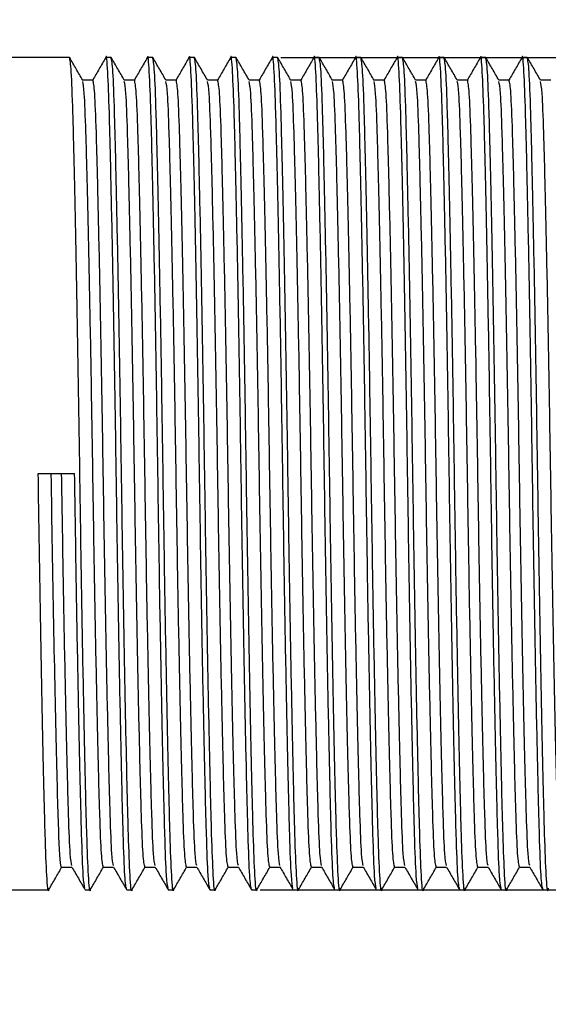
# Model space of a CAD drawing. Header units: millimetres. Extents: x -49.8 to 45.8, y -20.8 to 20.8.
# Tile 10 of 12: x 17.2 to 20.3, y -3.2 to 2.7. Entities that reach past the tile are written whole.
import ezdxf

# ---------------------------------------------------------------- set-up
doc = ezdxf.new("R2010")
doc.units = ezdxf.units.MM
doc.header["$PDSIZE"] = -1
doc.dimstyles.new('ISO-25', dxfattribs={"dimtxt": 2.5, "dimasz": 2.5, "dimexe": 1.25, "dimexo": 0.625, "dimtad": 1, "dimtxsty": 'Standard', "dimcen": 2.5, "dimadec": 0, "dimazin": 0, "dimtfac": 1, "dimtmove": 0, "dimatfit": 3, "dimfxl": 0, "dimarcsym": 0})

# ---------------------------------------------------------------- blocks, each defined once
blk = doc.blocks.new('*D1')
at = {"color": 0, "lineweight": -2}
for p, q in [((32.2895, 9.104), (35.5915, 9.104)), ((32.2895, 5.802), (32.2895, 9.104)), ((18.7388, 2.5), (35.4645, 2.5)), ((32.2895, -2.5), (32.2895, 2.5)), ((18.6138, -2.5), (35.4645, -2.5)), ((32.2895, -5.802), (32.2895, -9.104))]:
    blk.add_line(p, q, dxfattribs=at)
at = {"color": 0}
for points in [[(31.7391, 5.802), (32.8398, 5.802), (32.2895, 2.5)], [(32.8398, -5.802), (31.7391, -5.802), (32.2895, -2.5)]]:
    blk.add_solid(points, dxfattribs=at)
at = {"layer": 'Defpoints', "color": 0}
for p in [(17.4688, 2.5), (32.2895, 2.5), (17.3438, -2.5)]:
    blk.add_point(p, dxfattribs=at)
at = {"color": 0, "insert": (41.6134, 9.104), "char_height": 3.175, "attachment_point": 5}
blk.add_mtext('5,00', dxfattribs=at)

msp = doc.modelspace()

# ---------------------------------------------------------------- linework, layer by layer
at = {"color": 7, "linetype": 'Continuous', "lineweight": 25}
for p, q in [((17.4688, 2.5), (8.375, 2.5)), ((17.7188, 2.5), (17.6875, 2.5)), ((17.9688, 2.5), (17.9375, 2.5)), ((18.2188, 2.5), (18.1875, 2.5)), ((18.4688, 2.5), (18.4375, 2.5)), ((18.7188, 2.5), (18.6875, 2.5)), ((18.9688, 2.5), (18.9375, 2.5)), ((19.2188, 2.5), (19.1875, 2.5)), ((19.4688, 2.5), (19.4375, 2.5)), ((19.7188, 2.5), (19.6875, 2.5)), ((19.9688, 2.5), (19.9375, 2.5)), ((20.2188, 2.5), (20.1875, 2.5)), ((17.6094, 2.3647), (17.5475, 2.3647)), ((17.8594, 2.3647), (17.7975, 2.3647)), ((18.1094, 2.3647), (18.0475, 2.3647)), ((18.3594, 2.3647), (18.2975, 2.3647)), ((18.6094, 2.3647), (18.5475, 2.3647)), ((18.8594, 2.3647), (18.7975, 2.3647)), ((19.1094, 2.3647), (19.0475, 2.3647)), ((19.3594, 2.3647), (19.2975, 2.3647)), ((19.6094, 2.3647), (19.5475, 2.3647)), ((19.8594, 2.3647), (19.7975, 2.3647)), ((20.1094, 2.3647), (20.0475, 2.3647)), ((20.3594, 2.3647), (20.2975, 2.3647)), ((17.2813, 0), (17.5, 0)), ((17.4219, -2.3647), (17.4837, -2.3647)), ((17.6719, -2.3647), (17.7337, -2.3647)), ((17.9219, -2.3647), (17.9837, -2.3647)), ((18.1719, -2.3647), (18.2337, -2.3647)), ((18.4219, -2.3647), (18.4837, -2.3647)), ((18.6719, -2.3647), (18.7337, -2.3647)), ((18.9219, -2.3647), (18.9837, -2.3647)), ((19.1719, -2.3647), (19.2337, -2.3647)), ((19.4219, -2.3647), (19.4837, -2.3647)), ((19.6719, -2.3647), (19.7337, -2.3647)), ((19.9219, -2.3647), (19.9837, -2.3647)), ((20.1719, -2.3647), (20.2337, -2.3647)), ((8.375, -2.5), (17.3438, -2.5)), ((17.5625, -2.5), (17.5938, -2.5)), ((17.8125, -2.5), (17.8438, -2.5)), ((18.0625, -2.5), (18.0938, -2.5)), ((18.3125, -2.5), (18.3438, -2.5)), ((18.5625, -2.5), (18.5938, -2.5)), ((18.8125, -2.5), (18.8438, -2.5)), ((19.0625, -2.5), (19.0938, -2.5)), ((19.3125, -2.5), (19.3438, -2.5)), ((19.5625, -2.5), (19.5938, -2.5)), ((19.8125, -2.5), (19.8438, -2.5)), ((20.0625, -2.5), (20.0938, -2.5)), ((20.3125, -2.5), (20.3438, -2.5))]:
    msp.add_line(p, q, dxfattribs=at)
for points, knots in [([(17.595, -2.4903), (17.5946, -2.4938), (17.5905, -2.5294), (17.5827, -2.4307), (17.5729, -2.1919), (17.5631, -1.7901), (17.5521, -1.2651), (17.5411, -0.6506), (17.5313, 0), (17.5214, 0.6507), (17.5104, 1.2647), (17.4994, 1.7915), (17.4896, 2.187), (17.4798, 2.4492), (17.4725, 2.4829), (17.4688, 2.5)], [0, 0, 0, 0, 0.009248, 0.093242, 0.174373, 0.255504, 0.339499, 0.423493, 0.504624, 0.585755, 0.669749, 0.753744, 0.834875, 0.916006, 1, 1, 1, 1]), ([(17.5482, 2.3636), (17.5351, 2.3861), (17.5091, 2.4313), (17.483, 2.4764), (17.47, 2.4989)], [0, 0, 0, 0, 0.499995, 1, 1, 1, 1]), ([(17.6863, 2.4989), (17.6733, 2.4764), (17.6474, 2.4316), (17.6216, 2.3869), (17.6087, 2.3647)], [0, 0, 0, 0, 0.504163, 1, 1, 1, 1]), ([(17.8125, -2.5), (17.8088, -2.4829), (17.8015, -2.4492), (17.7917, -2.187), (17.7819, -1.7915), (17.7708, -1.2647), (17.7598, -0.6507), (17.75, 0), (17.7402, 0.6506), (17.7292, 1.2651), (17.7181, 1.7901), (17.7083, 2.1919), (17.6986, 2.4307), (17.6907, 2.5294), (17.6867, 2.4938), (17.6863, 2.4903)], [0, 0, 0, 0, 0.083994, 0.165125, 0.246256, 0.330251, 0.414245, 0.495376, 0.576507, 0.660501, 0.744496, 0.825627, 0.906758, 0.990752, 1, 1, 1, 1]), ([(17.845, -2.4903), (17.8446, -2.4938), (17.8405, -2.5294), (17.8327, -2.4307), (17.8229, -2.1919), (17.8131, -1.7901), (17.8021, -1.2651), (17.7911, -0.6506), (17.7813, 0), (17.7714, 0.6507), (17.7604, 1.2647), (17.7494, 1.7915), (17.7396, 2.187), (17.7298, 2.4492), (17.7225, 2.4829), (17.7188, 2.5)], [0, 0, 0, 0, 0.009248, 0.093242, 0.174373, 0.255504, 0.339499, 0.423493, 0.504624, 0.585755, 0.669749, 0.753744, 0.834875, 0.916006, 1, 1, 1, 1]), ([(17.7982, 2.3636), (17.7851, 2.3861), (17.7591, 2.4313), (17.733, 2.4764), (17.72, 2.4989)], [0, 0, 0, 0, 0.499995, 1, 1, 1, 1]), ([(17.9363, 2.4989), (17.9233, 2.4764), (17.8974, 2.4316), (17.8716, 2.3869), (17.8587, 2.3647)], [0, 0, 0, 0, 0.504163, 1, 1, 1, 1]), ([(18.0613, -2.4903), (18.058, -2.4745), (18.0511, -2.4415), (18.0417, -2.1865), (18.0319, -1.7916), (18.0208, -1.2647), (18.0098, -0.6507), (18, 0), (17.9902, 0.6506), (17.9792, 1.2651), (17.9681, 1.7901), (17.9583, 2.1919), (17.9486, 2.4307), (17.9407, 2.5294), (17.9367, 2.4938), (17.9363, 2.4903)], [0, 0, 0, 0, 0.075444, 0.157332, 0.239221, 0.323999, 0.408777, 0.490666, 0.572554, 0.657332, 0.742111, 0.823999, 0.905887, 0.990666, 1, 1, 1, 1]), ([(18.095, -2.4903), (18.0946, -2.4938), (18.0905, -2.5294), (18.0827, -2.4307), (18.0729, -2.1919), (18.0631, -1.7901), (18.0521, -1.2651), (18.0411, -0.6506), (18.0313, 0), (18.0214, 0.6507), (18.0104, 1.2647), (17.9994, 1.7915), (17.9896, 2.187), (17.9798, 2.4492), (17.9725, 2.4829), (17.9688, 2.5)], [0, 0, 0, 0, 0.009248, 0.093242, 0.174373, 0.255504, 0.339499, 0.423493, 0.504624, 0.585755, 0.669749, 0.753744, 0.834875, 0.916006, 1, 1, 1, 1]), ([(18.0482, 2.3636), (18.0351, 2.3861), (18.0091, 2.4313), (17.983, 2.4764), (17.97, 2.4989)], [0, 0, 0, 0, 0.499995, 1, 1, 1, 1]), ([(18.1863, 2.4989), (18.1733, 2.4764), (18.1474, 2.4316), (18.1216, 2.3869), (18.1087, 2.3647)], [0, 0, 0, 0, 0.504163, 1, 1, 1, 1]), ([(18.3113, -2.4903), (18.308, -2.4745), (18.3011, -2.4415), (18.2917, -2.1865), (18.2819, -1.7916), (18.2708, -1.2647), (18.2598, -0.6507), (18.25, 0), (18.2402, 0.6506), (18.2292, 1.2651), (18.2181, 1.7901), (18.2083, 2.1919), (18.1986, 2.4307), (18.1907, 2.5294), (18.1867, 2.4938), (18.1863, 2.4903)], [0, 0, 0, 0, 0.075444, 0.157332, 0.239221, 0.323999, 0.408777, 0.490666, 0.572554, 0.657332, 0.742111, 0.823999, 0.905887, 0.990666, 1, 1, 1, 1]), ([(18.345, -2.4903), (18.3446, -2.4938), (18.3405, -2.5294), (18.3327, -2.4307), (18.3229, -2.1919), (18.3131, -1.7901), (18.3021, -1.2651), (18.2911, -0.6506), (18.2813, 0), (18.2714, 0.6507), (18.2604, 1.2647), (18.2494, 1.7915), (18.2396, 2.187), (18.2298, 2.4492), (18.2225, 2.4829), (18.2188, 2.5)], [0, 0, 0, 0, 0.009248, 0.093242, 0.174373, 0.255504, 0.339499, 0.423493, 0.504624, 0.585755, 0.669749, 0.753744, 0.834875, 0.916006, 1, 1, 1, 1]), ([(18.2982, 2.3636), (18.2851, 2.3861), (18.2591, 2.4313), (18.233, 2.4764), (18.22, 2.4989)], [0, 0, 0, 0, 0.499995, 1, 1, 1, 1]), ([(18.4363, 2.4989), (18.4233, 2.4764), (18.3974, 2.4316), (18.3716, 2.3869), (18.3587, 2.3647)], [0, 0, 0, 0, 0.504163, 1, 1, 1, 1]), ([(18.5625, -2.5), (18.5588, -2.4829), (18.5515, -2.4492), (18.5417, -2.187), (18.5319, -1.7915), (18.5208, -1.2647), (18.5098, -0.6507), (18.5, 0), (18.4902, 0.6506), (18.4792, 1.2651), (18.4681, 1.7901), (18.4583, 2.1919), (18.4486, 2.4307), (18.4407, 2.5294), (18.4367, 2.4938), (18.4363, 2.4903)], [0, 0, 0, 0, 0.083994, 0.165125, 0.246256, 0.330251, 0.414245, 0.495376, 0.576507, 0.660501, 0.744496, 0.825627, 0.906758, 0.990752, 1, 1, 1, 1]), ([(18.595, -2.4903), (18.5946, -2.4938), (18.5905, -2.5294), (18.5827, -2.4307), (18.5729, -2.1919), (18.5631, -1.7901), (18.5521, -1.2651), (18.5411, -0.6506), (18.5313, 0), (18.5214, 0.6507), (18.5104, 1.2647), (18.4994, 1.7915), (18.4896, 2.187), (18.4798, 2.4492), (18.4725, 2.4829), (18.4688, 2.5)], [0, 0, 0, 0, 0.009248, 0.093242, 0.174373, 0.255504, 0.339499, 0.423493, 0.504624, 0.585755, 0.669749, 0.753744, 0.834875, 0.916006, 1, 1, 1, 1]), ([(18.5482, 2.3636), (18.5351, 2.3861), (18.5091, 2.4313), (18.483, 2.4764), (18.47, 2.4989)], [0, 0, 0, 0, 0.499995, 1, 1, 1, 1]), ([(18.6863, 2.4989), (18.6733, 2.4764), (18.6474, 2.4316), (18.6216, 2.3869), (18.6087, 2.3647)], [0, 0, 0, 0, 0.504163, 1, 1, 1, 1]), ([(18.8113, -2.4903), (18.808, -2.4745), (18.8011, -2.4415), (18.7917, -2.1865), (18.7819, -1.7916), (18.7708, -1.2647), (18.7598, -0.6507), (18.75, 0), (18.7402, 0.6506), (18.7292, 1.2651), (18.7181, 1.7901), (18.7083, 2.1919), (18.6986, 2.4307), (18.6907, 2.5294), (18.6867, 2.4938), (18.6863, 2.4903)], [0, 0, 0, 0, 0.075444, 0.157332, 0.239221, 0.323999, 0.408777, 0.490666, 0.572554, 0.657332, 0.742111, 0.823999, 0.905887, 0.990666, 1, 1, 1, 1]), ([(18.845, -2.4903), (18.8446, -2.4938), (18.8405, -2.5294), (18.8327, -2.4307), (18.8229, -2.1919), (18.8131, -1.7901), (18.8021, -1.2651), (18.7911, -0.6506), (18.7813, 0), (18.7714, 0.6507), (18.7604, 1.2647), (18.7494, 1.7915), (18.7396, 2.187), (18.7298, 2.4492), (18.7225, 2.4829), (18.7188, 2.5)], [0, 0, 0, 0, 0.009248, 0.093242, 0.174373, 0.255504, 0.339499, 0.423493, 0.504624, 0.585755, 0.669749, 0.753744, 0.834875, 0.916006, 1, 1, 1, 1]), ([(18.7982, 2.3636), (18.7851, 2.3861), (18.7591, 2.4313), (18.733, 2.4764), (18.72, 2.4989)], [0, 0, 0, 0, 0.499995, 1, 1, 1, 1]), ([(18.9363, 2.4989), (18.9233, 2.4764), (18.8974, 2.4316), (18.8716, 2.3869), (18.8587, 2.3647)], [0, 0, 0, 0, 0.504163, 1, 1, 1, 1]), ([(19.0625, -2.5), (19.0588, -2.4829), (19.0515, -2.4492), (19.0417, -2.187), (19.0319, -1.7915), (19.0208, -1.2647), (19.0098, -0.6507), (19, 0), (18.9902, 0.6506), (18.9792, 1.2651), (18.9681, 1.7901), (18.9583, 2.1919), (18.9486, 2.4307), (18.9407, 2.5294), (18.9367, 2.4938), (18.9363, 2.4903)], [0, 0, 0, 0, 0.083994, 0.165125, 0.246256, 0.330251, 0.414245, 0.495376, 0.576507, 0.660501, 0.744496, 0.825627, 0.906758, 0.990752, 1, 1, 1, 1]), ([(19.095, -2.4903), (19.0946, -2.4938), (19.0905, -2.5294), (19.0827, -2.4307), (19.0729, -2.1919), (19.0631, -1.7901), (19.0521, -1.2651), (19.0411, -0.6506), (19.0313, 0), (19.0214, 0.6507), (19.0104, 1.2647), (18.9994, 1.7915), (18.9896, 2.187), (18.9798, 2.4492), (18.9725, 2.4829), (18.9688, 2.5)], [0, 0, 0, 0, 0.009248, 0.093242, 0.174373, 0.255504, 0.339499, 0.423493, 0.504624, 0.585755, 0.669749, 0.753744, 0.834875, 0.916006, 1, 1, 1, 1]), ([(19.0482, 2.3636), (19.0351, 2.3861), (19.0091, 2.4313), (18.983, 2.4764), (18.97, 2.4989)], [0, 0, 0, 0, 0.499995, 1, 1, 1, 1]), ([(19.1863, 2.4989), (19.1733, 2.4764), (19.1474, 2.4316), (19.1216, 2.3869), (19.1087, 2.3647)], [0, 0, 0, 0, 0.504163, 1, 1, 1, 1]), ([(19.3113, -2.4903), (19.308, -2.4745), (19.3011, -2.4415), (19.2917, -2.1865), (19.2819, -1.7916), (19.2708, -1.2647), (19.2598, -0.6507), (19.25, 0), (19.2402, 0.6506), (19.2292, 1.2651), (19.2181, 1.7901), (19.2083, 2.1919), (19.1986, 2.4307), (19.1907, 2.5294), (19.1867, 2.4938), (19.1863, 2.4903)], [0, 0, 0, 0, 0.075444, 0.157332, 0.239221, 0.323999, 0.408777, 0.490666, 0.572554, 0.657332, 0.742111, 0.823999, 0.905887, 0.990666, 1, 1, 1, 1]), ([(19.345, -2.4903), (19.3446, -2.4938), (19.3405, -2.5294), (19.3327, -2.4307), (19.3229, -2.1919), (19.3131, -1.7901), (19.3021, -1.2651), (19.2911, -0.6506), (19.2813, 0), (19.2714, 0.6507), (19.2604, 1.2647), (19.2494, 1.7915), (19.2396, 2.187), (19.2298, 2.4492), (19.2225, 2.4829), (19.2188, 2.5)], [0, 0, 0, 0, 0.009248, 0.093242, 0.174373, 0.255504, 0.339499, 0.423493, 0.504624, 0.585755, 0.669749, 0.753744, 0.834875, 0.916006, 1, 1, 1, 1]), ([(19.2982, 2.3636), (19.2851, 2.3861), (19.2591, 2.4313), (19.233, 2.4764), (19.22, 2.4989)], [0, 0, 0, 0, 0.499995, 1, 1, 1, 1]), ([(19.4363, 2.4989), (19.4233, 2.4764), (19.3974, 2.4316), (19.3716, 2.3869), (19.3587, 2.3647)], [0, 0, 0, 0, 0.504163, 1, 1, 1, 1]), ([(19.5613, -2.4903), (19.558, -2.4745), (19.5511, -2.4415), (19.5417, -2.1865), (19.5319, -1.7916), (19.5208, -1.2647), (19.5098, -0.6507), (19.5, 0), (19.4902, 0.6506), (19.4792, 1.2651), (19.4681, 1.7901), (19.4583, 2.1919), (19.4486, 2.4307), (19.4407, 2.5294), (19.4367, 2.4938), (19.4363, 2.4903)], [0, 0, 0, 0, 0.075444, 0.157332, 0.239221, 0.323999, 0.408777, 0.490666, 0.572554, 0.657332, 0.742111, 0.823999, 0.905887, 0.990666, 1, 1, 1, 1]), ([(19.595, -2.4903), (19.5946, -2.4938), (19.5905, -2.5294), (19.5827, -2.4307), (19.5729, -2.1919), (19.5631, -1.7901), (19.5521, -1.2651), (19.5411, -0.6506), (19.5313, 0), (19.5214, 0.6507), (19.5104, 1.2647), (19.4994, 1.7915), (19.4896, 2.187), (19.4798, 2.4492), (19.4725, 2.4829), (19.4688, 2.5)], [0, 0, 0, 0, 0.009248, 0.093242, 0.174373, 0.255504, 0.339499, 0.423493, 0.504624, 0.585755, 0.669749, 0.753744, 0.834875, 0.916006, 1, 1, 1, 1]), ([(19.5482, 2.3636), (19.5351, 2.3861), (19.5091, 2.4313), (19.483, 2.4764), (19.47, 2.4989)], [0, 0, 0, 0, 0.499995, 1, 1, 1, 1]), ([(19.6863, 2.4989), (19.6733, 2.4764), (19.6474, 2.4316), (19.6216, 2.3869), (19.6087, 2.3647)], [0, 0, 0, 0, 0.5041632, 1, 1, 1, 1]), ([(19.8125, -2.5), (19.8088, -2.4829), (19.8015, -2.4492), (19.7917, -2.187), (19.7819, -1.7915), (19.7708, -1.2647), (19.7598, -0.6507), (19.75, 0), (19.7402, 0.6506), (19.7292, 1.2651), (19.7181, 1.7901), (19.7083, 2.1919), (19.6986, 2.4307), (19.6907, 2.5294), (19.6867, 2.4938), (19.6863, 2.4903)], [0, 0, 0, 0, 0.083994, 0.165125, 0.246256, 0.330251, 0.414245, 0.495376, 0.576507, 0.660501, 0.744496, 0.825627, 0.906758, 0.990752, 1, 1, 1, 1]), ([(19.845, -2.4903), (19.8446, -2.4938), (19.8405, -2.5294), (19.8327, -2.4307), (19.8229, -2.1919), (19.8131, -1.7901), (19.8021, -1.2651), (19.7911, -0.6506), (19.7813, 0), (19.7714, 0.6507), (19.7604, 1.2647), (19.7494, 1.7915), (19.7396, 2.187), (19.7298, 2.4492), (19.7225, 2.4829), (19.7188, 2.5)], [0, 0, 0, 0, 0.009248, 0.093242, 0.174373, 0.255504, 0.339499, 0.423493, 0.504624, 0.585755, 0.669749, 0.753744, 0.834875, 0.916006, 1, 1, 1, 1]), ([(19.7982, 2.3636), (19.7851, 2.3861), (19.7591, 2.4313), (19.733, 2.4764), (19.72, 2.4989)], [0, 0, 0, 0, 0.499995, 1, 1, 1, 1]), ([(19.9363, 2.4989), (19.9233, 2.4764), (19.8974, 2.4316), (19.8716, 2.3869), (19.8587, 2.3647)], [0, 0, 0, 0, 0.5041632, 1, 1, 1, 1]), ([(20.0613, -2.4903), (20.058, -2.4745), (20.0511, -2.4415), (20.0417, -2.1865), (20.0319, -1.7916), (20.0208, -1.2647), (20.0098, -0.6507), (20, 0), (19.9902, 0.6506), (19.9792, 1.2651), (19.9681, 1.7901), (19.9583, 2.1919), (19.9486, 2.4307), (19.9407, 2.5294), (19.9367, 2.4938), (19.9363, 2.4903)], [0, 0, 0, 0, 0.075444, 0.157332, 0.239221, 0.323999, 0.408777, 0.490666, 0.572554, 0.657332, 0.742111, 0.823999, 0.905887, 0.990666, 1, 1, 1, 1]), ([(20.095, -2.4903), (20.0946, -2.4938), (20.0905, -2.5294), (20.0827, -2.4307), (20.0729, -2.1919), (20.0631, -1.7901), (20.0521, -1.2651), (20.0411, -0.6506), (20.0313, 0), (20.0214, 0.6507), (20.0104, 1.2647), (19.9994, 1.7915), (19.9896, 2.187), (19.9798, 2.4492), (19.9725, 2.4829), (19.9688, 2.5)], [0, 0, 0, 0, 0.009248, 0.093242, 0.174373, 0.255504, 0.339499, 0.423493, 0.504624, 0.585755, 0.669749, 0.753744, 0.834875, 0.916006, 1, 1, 1, 1]), ([(20.0482, 2.3636), (20.0351, 2.3861), (20.0091, 2.4313), (19.983, 2.4764), (19.97, 2.4989)], [0, 0, 0, 0, 0.499995, 1, 1, 1, 1]), ([(20.1863, 2.4989), (20.1733, 2.4764), (20.1474, 2.4316), (20.1216, 2.3869), (20.1087, 2.3647)], [0, 0, 0, 0, 0.504163, 1, 1, 1, 1]), ([(20.3125, -2.5), (20.3088, -2.4829), (20.3015, -2.4492), (20.2917, -2.187), (20.2819, -1.7915), (20.2708, -1.2647), (20.2598, -0.6507), (20.25, 0), (20.2402, 0.6506), (20.2292, 1.2651), (20.2181, 1.7901), (20.2083, 2.1919), (20.1986, 2.4307), (20.1907, 2.5294), (20.1867, 2.4938), (20.1863, 2.4903)], [0, 0, 0, 0, 0.083994, 0.165125, 0.246256, 0.330251, 0.414245, 0.495376, 0.576507, 0.660501, 0.744496, 0.825627, 0.906758, 0.990752, 1, 1, 1, 1]), ([(20.345, -2.4903), (20.3446, -2.4938), (20.3405, -2.5294), (20.3327, -2.4307), (20.3229, -2.1919), (20.3131, -1.7901), (20.3021, -1.2651), (20.2911, -0.6506), (20.2813, 0), (20.2714, 0.6507), (20.2604, 1.2647), (20.2494, 1.7915), (20.2396, 2.187), (20.2298, 2.4492), (20.2225, 2.4829), (20.2188, 2.5)], [0, 0, 0, 0, 0.009248, 0.093242, 0.174373, 0.255504, 0.339499, 0.423493, 0.504624, 0.585755, 0.669749, 0.753744, 0.834875, 0.916006, 1, 1, 1, 1]), ([(20.2982, 2.3636), (20.2851, 2.3861), (20.2591, 2.4313), (20.233, 2.4764), (20.22, 2.4989)], [0, 0, 0, 0, 0.499995, 1, 1, 1, 1]), ([(17.6719, -2.3647), (17.6682, -2.3485), (17.6608, -2.3166), (17.651, -2.0687), (17.6412, -1.6945), (17.6302, -1.1963), (17.6192, -0.6154), (17.6094, 0), (17.5996, 0.6154), (17.5885, 1.1962), (17.5775, 1.6947), (17.5677, 2.0681), (17.5583, 2.3091), (17.5514, 2.3403), (17.5481, 2.3552)], [0, 0, 0, 0, 0.0856, 0.168281, 0.250963, 0.336563, 0.422163, 0.504844, 0.587526, 0.673126, 0.758726, 0.841407, 0.924089, 1, 1, 1, 1]), ([(17.7331, -2.3552), (17.7298, -2.3403), (17.723, -2.3091), (17.7135, -2.0681), (17.7037, -1.6947), (17.6927, -1.1962), (17.6817, -0.6154), (17.6719, 0), (17.6621, 0.6154), (17.651, 1.1963), (17.64, 1.6945), (17.6302, 2.0687), (17.6204, 2.3166), (17.6131, 2.3485), (17.6094, 2.3647)], [0, 0, 0, 0, 0.075911, 0.158593, 0.241274, 0.326874, 0.412474, 0.495156, 0.577837, 0.663437, 0.749037, 0.831719, 0.9144, 1, 1, 1, 1]), ([(17.9219, -2.3647), (17.9182, -2.3485), (17.9108, -2.3166), (17.901, -2.0687), (17.8912, -1.6945), (17.8802, -1.1963), (17.8692, -0.6154), (17.8594, 0), (17.8496, 0.6154), (17.8385, 1.1962), (17.8275, 1.6947), (17.8177, 2.0681), (17.8083, 2.3091), (17.8014, 2.3403), (17.7981, 2.3552)], [0, 0, 0, 0, 0.0856, 0.168281, 0.250963, 0.336563, 0.422163, 0.504844, 0.587526, 0.673126, 0.758726, 0.841407, 0.924089, 1, 1, 1, 1]), ([(17.9831, -2.3552), (17.9798, -2.3403), (17.973, -2.3091), (17.9635, -2.0681), (17.9537, -1.6947), (17.9427, -1.1962), (17.9317, -0.6154), (17.9219, 0), (17.9121, 0.6154), (17.901, 1.1963), (17.89, 1.6945), (17.8802, 2.0687), (17.8704, 2.3166), (17.8631, 2.3485), (17.8594, 2.3647)], [0, 0, 0, 0, 0.075911, 0.158593, 0.241274, 0.326874, 0.412474, 0.495156, 0.577837, 0.663437, 0.749037, 0.831719, 0.9144, 1, 1, 1, 1]), ([(18.1719, -2.3647), (18.1682, -2.3485), (18.1608, -2.3166), (18.151, -2.0687), (18.1412, -1.6945), (18.1302, -1.1963), (18.1192, -0.6154), (18.1094, 0), (18.0996, 0.6154), (18.0885, 1.1962), (18.0775, 1.6947), (18.0677, 2.0681), (18.0583, 2.3091), (18.0514, 2.3403), (18.0481, 2.3552)], [0, 0, 0, 0, 0.0856, 0.168281, 0.250963, 0.336563, 0.422163, 0.504844, 0.587526, 0.673126, 0.758726, 0.841407, 0.924089, 1, 1, 1, 1]), ([(18.2331, -2.3552), (18.2298, -2.3403), (18.223, -2.3091), (18.2135, -2.0681), (18.2037, -1.6947), (18.1927, -1.1962), (18.1817, -0.6154), (18.1719, 0), (18.1621, 0.6154), (18.151, 1.1963), (18.14, 1.6945), (18.1302, 2.0687), (18.1204, 2.3166), (18.1131, 2.3485), (18.1094, 2.3647)], [0, 0, 0, 0, 0.075911, 0.158593, 0.241274, 0.326874, 0.412474, 0.495156, 0.577837, 0.663437, 0.749037, 0.831719, 0.9144, 1, 1, 1, 1]), ([(18.4219, -2.3647), (18.4182, -2.3485), (18.4108, -2.3166), (18.401, -2.0687), (18.3912, -1.6945), (18.3802, -1.1963), (18.3692, -0.6154), (18.3594, 0), (18.3496, 0.6154), (18.3385, 1.1962), (18.3275, 1.6947), (18.3177, 2.0681), (18.3083, 2.3091), (18.3014, 2.3403), (18.2981, 2.3552)], [0, 0, 0, 0, 0.0856, 0.168281, 0.250963, 0.336563, 0.422163, 0.504844, 0.587526, 0.673126, 0.758726, 0.841407, 0.924089, 1, 1, 1, 1]), ([(18.4831, -2.3552), (18.4798, -2.3403), (18.473, -2.3091), (18.4635, -2.0681), (18.4537, -1.6947), (18.4427, -1.1962), (18.4317, -0.6154), (18.4219, 0), (18.4121, 0.6154), (18.401, 1.1963), (18.39, 1.6945), (18.3802, 2.0687), (18.3704, 2.3166), (18.3631, 2.3485), (18.3594, 2.3647)], [0, 0, 0, 0, 0.075911, 0.158593, 0.241274, 0.326874, 0.412474, 0.495156, 0.577837, 0.663437, 0.749037, 0.831719, 0.9144, 1, 1, 1, 1]), ([(18.6719, -2.3647), (18.6682, -2.3485), (18.6608, -2.3166), (18.651, -2.0687), (18.6412, -1.6945), (18.6302, -1.1963), (18.6192, -0.6154), (18.6094, 0), (18.5996, 0.6154), (18.5885, 1.1962), (18.5775, 1.6947), (18.5677, 2.0681), (18.5583, 2.3091), (18.5514, 2.3403), (18.5481, 2.3552)], [0, 0, 0, 0, 0.0856, 0.168281, 0.250963, 0.336563, 0.422163, 0.504844, 0.587526, 0.673126, 0.758726, 0.841407, 0.924089, 1, 1, 1, 1]), ([(18.7331, -2.3552), (18.7298, -2.3403), (18.723, -2.3091), (18.7135, -2.0681), (18.7037, -1.6947), (18.6927, -1.1962), (18.6817, -0.6154), (18.6719, 0), (18.6621, 0.6154), (18.651, 1.1963), (18.64, 1.6945), (18.6302, 2.0687), (18.6204, 2.3166), (18.6131, 2.3485), (18.6094, 2.3647)], [0, 0, 0, 0, 0.075911, 0.158593, 0.241274, 0.326874, 0.412474, 0.495156, 0.577837, 0.663437, 0.749037, 0.831719, 0.9144, 1, 1, 1, 1]), ([(18.9219, -2.3647), (18.9182, -2.3485), (18.9108, -2.3166), (18.901, -2.0687), (18.8912, -1.6945), (18.8802, -1.1963), (18.8692, -0.6154), (18.8594, 0), (18.8496, 0.6154), (18.8385, 1.1962), (18.8275, 1.6947), (18.8177, 2.0681), (18.8083, 2.3091), (18.8014, 2.3403), (18.7981, 2.3552)], [0, 0, 0, 0, 0.0856, 0.168281, 0.250963, 0.336563, 0.422163, 0.504844, 0.587526, 0.673126, 0.758726, 0.841407, 0.924089, 1, 1, 1, 1]), ([(18.9831, -2.3552), (18.9798, -2.3403), (18.973, -2.3091), (18.9635, -2.0681), (18.9537, -1.6947), (18.9427, -1.1962), (18.9317, -0.6154), (18.9219, 0), (18.9121, 0.6154), (18.901, 1.1963), (18.89, 1.6945), (18.8802, 2.0687), (18.8704, 2.3166), (18.8631, 2.3485), (18.8594, 2.3647)], [0, 0, 0, 0, 0.075911, 0.158593, 0.241274, 0.326874, 0.412474, 0.495156, 0.577837, 0.663437, 0.749037, 0.831719, 0.9144, 1, 1, 1, 1]), ([(19.1719, -2.3647), (19.1682, -2.3485), (19.1608, -2.3166), (19.151, -2.0687), (19.1412, -1.6945), (19.1302, -1.1963), (19.1192, -0.6154), (19.1094, 0), (19.0996, 0.6154), (19.0885, 1.1962), (19.0775, 1.6947), (19.0677, 2.0681), (19.0583, 2.3091), (19.0514, 2.3403), (19.0481, 2.3552)], [0, 0, 0, 0, 0.0856, 0.168281, 0.250963, 0.336563, 0.422163, 0.504844, 0.587526, 0.673126, 0.758726, 0.841407, 0.924089, 1, 1, 1, 1]), ([(19.2331, -2.3552), (19.2298, -2.3403), (19.223, -2.3091), (19.2135, -2.0681), (19.2037, -1.6947), (19.1927, -1.1962), (19.1817, -0.6154), (19.1719, 0), (19.1621, 0.6154), (19.151, 1.1963), (19.14, 1.6945), (19.1302, 2.0687), (19.1204, 2.3166), (19.1131, 2.3485), (19.1094, 2.3647)], [0, 0, 0, 0, 0.075911, 0.158593, 0.241274, 0.326874, 0.412474, 0.495156, 0.577837, 0.663437, 0.749037, 0.831719, 0.9144, 1, 1, 1, 1]), ([(19.4219, -2.3647), (19.4182, -2.3485), (19.4108, -2.3166), (19.401, -2.0687), (19.3912, -1.6945), (19.3802, -1.1963), (19.3692, -0.6154), (19.3594, 0), (19.3496, 0.6154), (19.3385, 1.1962), (19.3275, 1.6947), (19.3177, 2.0681), (19.3083, 2.3091), (19.3014, 2.3403), (19.2981, 2.3552)], [0, 0, 0, 0, 0.0856, 0.168281, 0.250963, 0.336563, 0.422163, 0.504844, 0.587526, 0.673126, 0.758726, 0.841407, 0.924089, 1, 1, 1, 1]), ([(19.4831, -2.3552), (19.4798, -2.3403), (19.473, -2.3091), (19.4635, -2.0681), (19.4537, -1.6947), (19.4427, -1.1962), (19.4317, -0.6154), (19.4219, 0), (19.4121, 0.6154), (19.401, 1.1963), (19.39, 1.6945), (19.3802, 2.0687), (19.3704, 2.3166), (19.3631, 2.3485), (19.3594, 2.3647)], [0, 0, 0, 0, 0.075911, 0.158593, 0.241274, 0.326874, 0.412474, 0.495156, 0.577837, 0.663437, 0.749037, 0.831719, 0.9144, 1, 1, 1, 1]), ([(19.6719, -2.3647), (19.6682, -2.3485), (19.6608, -2.3166), (19.651, -2.0687), (19.6412, -1.6945), (19.6302, -1.1963), (19.6192, -0.6154), (19.6094, 0), (19.5996, 0.6154), (19.5885, 1.1962), (19.5775, 1.6947), (19.5677, 2.0681), (19.5583, 2.3091), (19.5514, 2.3403), (19.5481, 2.3552)], [0, 0, 0, 0, 0.0856, 0.1682815, 0.250963, 0.336563, 0.4221629, 0.5048445, 0.587526, 0.673126, 0.7587259, 0.8414075, 0.924089, 1, 1, 1, 1]), ([(19.7331, -2.3552), (19.7298, -2.3403), (19.723, -2.3091), (19.7135, -2.0681), (19.7037, -1.6947), (19.6927, -1.1962), (19.6817, -0.6154), (19.6719, 0), (19.6621, 0.6154), (19.651, 1.1963), (19.64, 1.6945), (19.6302, 2.0687), (19.6204, 2.3166), (19.6131, 2.3485), (19.6094, 2.3647)], [0, 0, 0, 0, 0.075911, 0.158593, 0.241274, 0.326874, 0.412474, 0.495156, 0.577837, 0.663437, 0.749037, 0.831719, 0.9144, 1, 1, 1, 1]), ([(19.9219, -2.3647), (19.9182, -2.3485), (19.9108, -2.3166), (19.901, -2.0687), (19.8912, -1.6945), (19.8802, -1.1963), (19.8692, -0.6154), (19.8594, 0), (19.8496, 0.6154), (19.8385, 1.1962), (19.8275, 1.6947), (19.8177, 2.0681), (19.8083, 2.3091), (19.8014, 2.3403), (19.7981, 2.3552)], [0, 0, 0, 0, 0.0856, 0.1682815, 0.250963, 0.336563, 0.4221629, 0.5048445, 0.587526, 0.673126, 0.7587259, 0.8414075, 0.924089, 1, 1, 1, 1]), ([(19.9831, -2.3552), (19.9798, -2.3403), (19.973, -2.3091), (19.9635, -2.0681), (19.9537, -1.6947), (19.9427, -1.1962), (19.9317, -0.6154), (19.9219, 0), (19.9121, 0.6154), (19.901, 1.1963), (19.89, 1.6945), (19.8802, 2.0687), (19.8704, 2.3166), (19.8631, 2.3485), (19.8594, 2.3647)], [0, 0, 0, 0, 0.075911, 0.158593, 0.241274, 0.326874, 0.412474, 0.495156, 0.577837, 0.663437, 0.749037, 0.831719, 0.9144, 1, 1, 1, 1]), ([(20.1719, -2.3647), (20.1682, -2.3485), (20.1608, -2.3166), (20.151, -2.0687), (20.1412, -1.6945), (20.1302, -1.1963), (20.1192, -0.6154), (20.1094, 0), (20.0996, 0.6154), (20.0885, 1.1962), (20.0775, 1.6947), (20.0677, 2.0681), (20.0583, 2.3091), (20.0514, 2.3403), (20.0481, 2.3552)], [0, 0, 0, 0, 0.0856, 0.1682815, 0.250963, 0.336563, 0.4221629, 0.5048445, 0.587526, 0.673126, 0.7587259, 0.8414075, 0.924089, 1, 1, 1, 1]), ([(20.2331, -2.3552), (20.2298, -2.3403), (20.223, -2.3091), (20.2135, -2.0681), (20.2037, -1.6947), (20.1927, -1.1962), (20.1817, -0.6154), (20.1719, 0), (20.1621, 0.6154), (20.151, 1.1963), (20.14, 1.6945), (20.1302, 2.0687), (20.1204, 2.3166), (20.1131, 2.3485), (20.1094, 2.3647)], [0, 0, 0, 0, 0.075911, 0.158593, 0.241274, 0.326874, 0.412474, 0.495156, 0.577837, 0.663437, 0.749037, 0.831719, 0.9144, 1, 1, 1, 1]), ([(20.4219, -2.3647), (20.4182, -2.3485), (20.4108, -2.3166), (20.401, -2.0687), (20.3912, -1.6945), (20.3802, -1.1963), (20.3692, -0.6154), (20.3594, 0), (20.3496, 0.6154), (20.3385, 1.1962), (20.3275, 1.6947), (20.3177, 2.0681), (20.3083, 2.3091), (20.3014, 2.3403), (20.2981, 2.3552)], [0, 0, 0, 0, 0.0856, 0.168281, 0.250963, 0.336563, 0.422163, 0.504844, 0.587526, 0.673126, 0.758726, 0.841407, 0.924089, 1, 1, 1, 1]), ([(17.345, -2.4903), (17.3446, -2.4938), (17.3405, -2.5294), (17.3327, -2.4307), (17.3229, -2.1919), (17.3131, -1.7901), (17.3021, -1.2651), (17.2911, -0.6506), (17.2845, -0.2143), (17.2813, 0)], [0, 0, 0, 0, 0.018327, 0.184776, 0.345551, 0.506326, 0.672776, 0.839225, 1, 1, 1, 1]), ([(17.4219, -2.3647), (17.4163, -2.3647), (17.4107, -2.2987), (17.4033, -2.1223), (17.4011, -2.0525), (17.3964, -1.8863), (17.3938, -1.7892), (17.3859, -1.4606), (17.3802, -1.1904), (17.3691, -0.6069), (17.3639, -0.2956), (17.3594, 0)], [0, 0, 0, 0, 0.25, 0.25, 0.375, 0.375, 0.5, 0.5, 0.75, 0.75, 1, 1, 1, 1]), ([(17.4831, -2.3552), (17.4798, -2.3403), (17.473, -2.3091), (17.4635, -2.0681), (17.4537, -1.6947), (17.4427, -1.1962), (17.4317, -0.6154), (17.4251, -0.2028), (17.4219, 0)], [0, 0, 0, 0, 0.1533074, 0.3202883, 0.4872693, 0.6601442, 0.8330191, 1, 1, 1, 1]), ([(17.5613, -2.4903), (17.558, -2.4745), (17.5511, -2.4415), (17.5417, -2.1865), (17.5319, -1.7916), (17.5208, -1.2647), (17.5098, -0.6507), (17.5032, -0.2144), (17.5, 0)], [0, 0, 0, 0, 0.153759, 0.320651, 0.487543, 0.660325, 0.833108, 1, 1, 1, 1]), ([(17.345, -2.4989), (17.358, -2.4764), (17.3838, -2.4316), (17.4097, -2.3869), (17.4225, -2.3647)], [0, 0, 0, 0, 0.504163, 1, 1, 1, 1]), ([(17.4831, -2.3636), (17.4961, -2.3861), (17.5222, -2.4313), (17.5483, -2.4764), (17.5613, -2.4989)], [0, 0, 0, 0, 0.499995, 1, 1, 1, 1]), ([(17.595, -2.4989), (17.608, -2.4764), (17.6338, -2.4316), (17.6597, -2.3869), (17.6725, -2.3647)], [0, 0, 0, 0, 0.504163, 1, 1, 1, 1]), ([(17.7331, -2.3636), (17.7461, -2.3861), (17.7722, -2.4313), (17.7983, -2.4764), (17.8113, -2.4989)], [0, 0, 0, 0, 0.499995, 1, 1, 1, 1]), ([(17.845, -2.4989), (17.858, -2.4764), (17.8838, -2.4316), (17.9097, -2.3869), (17.9225, -2.3647)], [0, 0, 0, 0, 0.5041632, 1, 1, 1, 1]), ([(17.9831, -2.3636), (17.9961, -2.3861), (18.0222, -2.4313), (18.0483, -2.4764), (18.0613, -2.4989)], [0, 0, 0, 0, 0.499995, 1, 1, 1, 1]), ([(18.095, -2.4989), (18.108, -2.4764), (18.1338, -2.4316), (18.1597, -2.3869), (18.1725, -2.3647)], [0, 0, 0, 0, 0.504163, 1, 1, 1, 1]), ([(18.2331, -2.3636), (18.2461, -2.3861), (18.2722, -2.4313), (18.2983, -2.4764), (18.3113, -2.4989)], [0, 0, 0, 0, 0.499995, 1, 1, 1, 1]), ([(18.345, -2.4989), (18.358, -2.4764), (18.3838, -2.4316), (18.4097, -2.3869), (18.4225, -2.3647)], [0, 0, 0, 0, 0.504163, 1, 1, 1, 1]), ([(18.4831, -2.3636), (18.4961, -2.3861), (18.5222, -2.4313), (18.5483, -2.4764), (18.5613, -2.4989)], [0, 0, 0, 0, 0.499995, 1, 1, 1, 1]), ([(18.595, -2.4989), (18.608, -2.4764), (18.6338, -2.4316), (18.6597, -2.3869), (18.6725, -2.3647)], [0, 0, 0, 0, 0.5041632, 1, 1, 1, 1]), ([(18.7331, -2.3636), (18.7461, -2.3861), (18.7722, -2.4313), (18.7983, -2.4764), (18.8113, -2.4989)], [0, 0, 0, 0, 0.499995, 1, 1, 1, 1]), ([(18.845, -2.4989), (18.858, -2.4764), (18.8838, -2.4316), (18.9097, -2.3869), (18.9225, -2.3647)], [0, 0, 0, 0, 0.504163, 1, 1, 1, 1]), ([(18.9831, -2.3636), (18.9961, -2.3861), (19.0222, -2.4313), (19.0483, -2.4764), (19.0613, -2.4989)], [0, 0, 0, 0, 0.499995, 1, 1, 1, 1]), ([(19.095, -2.4989), (19.108, -2.4764), (19.1338, -2.4316), (19.1597, -2.3869), (19.1725, -2.3647)], [0, 0, 0, 0, 0.504163, 1, 1, 1, 1]), ([(19.2331, -2.3636), (19.2461, -2.3861), (19.2722, -2.4313), (19.2983, -2.4764), (19.3113, -2.4989)], [0, 0, 0, 0, 0.499995, 1, 1, 1, 1]), ([(19.345, -2.4989), (19.358, -2.4764), (19.3838, -2.4316), (19.4097, -2.3869), (19.4225, -2.3647)], [0, 0, 0, 0, 0.504163, 1, 1, 1, 1]), ([(19.4831, -2.3636), (19.4961, -2.3861), (19.5222, -2.4313), (19.5483, -2.4764), (19.5613, -2.4989)], [0, 0, 0, 0, 0.499995, 1, 1, 1, 1]), ([(19.595, -2.4989), (19.608, -2.4764), (19.6338, -2.4316), (19.6597, -2.3869), (19.6725, -2.3647)], [0, 0, 0, 0, 0.504163, 1, 1, 1, 1]), ([(19.7331, -2.3636), (19.7461, -2.3861), (19.7722, -2.4313), (19.7983, -2.4764), (19.8113, -2.4989)], [0, 0, 0, 0, 0.499995, 1, 1, 1, 1]), ([(19.845, -2.4989), (19.858, -2.4764), (19.8838, -2.4316), (19.9097, -2.3869), (19.9225, -2.3647)], [0, 0, 0, 0, 0.5041632, 1, 1, 1, 1]), ([(19.9831, -2.3636), (19.9961, -2.3861), (20.0222, -2.4313), (20.0483, -2.4764), (20.0613, -2.4989)], [0, 0, 0, 0, 0.499995, 1, 1, 1, 1]), ([(20.095, -2.4989), (20.108, -2.4764), (20.1338, -2.4316), (20.1597, -2.3869), (20.1725, -2.3647)], [0, 0, 0, 0, 0.504163, 1, 1, 1, 1]), ([(20.2331, -2.3636), (20.2461, -2.3861), (20.2722, -2.4313), (20.2983, -2.4764), (20.3113, -2.4989)], [0, 0, 0, 0, 0.499995, 1, 1, 1, 1])]:
    msp.add_open_spline(points, degree=3, knots=knots, dxfattribs=at)

# ---------------------------------------------------------------- dimensions: what is measured, and where the dimension line sits
dim = msp.add_linear_dim(base=(32.2895, 2.5), p1=(17.3438, -2.5), p2=(17.4688, 2.5), angle=90, dimstyle='ISO-25', override={"dimtxt": 3.175, "dimasz": 3.302, "dimexe": 3.175, "dimexo": 1.27, "dimgap": 1.524, "dimtad": 0, "dimtih": 1, "dimtoh": 1, "dimzin": 0, "dimadec": 2, "dimtzin": 0})
dim.commit()
dim.dimension.update_dxf_attribs({"geometry": '*D1', "text_midpoint": (41.6134, 9.104)})

doc.saveas('drawing.dxf')
